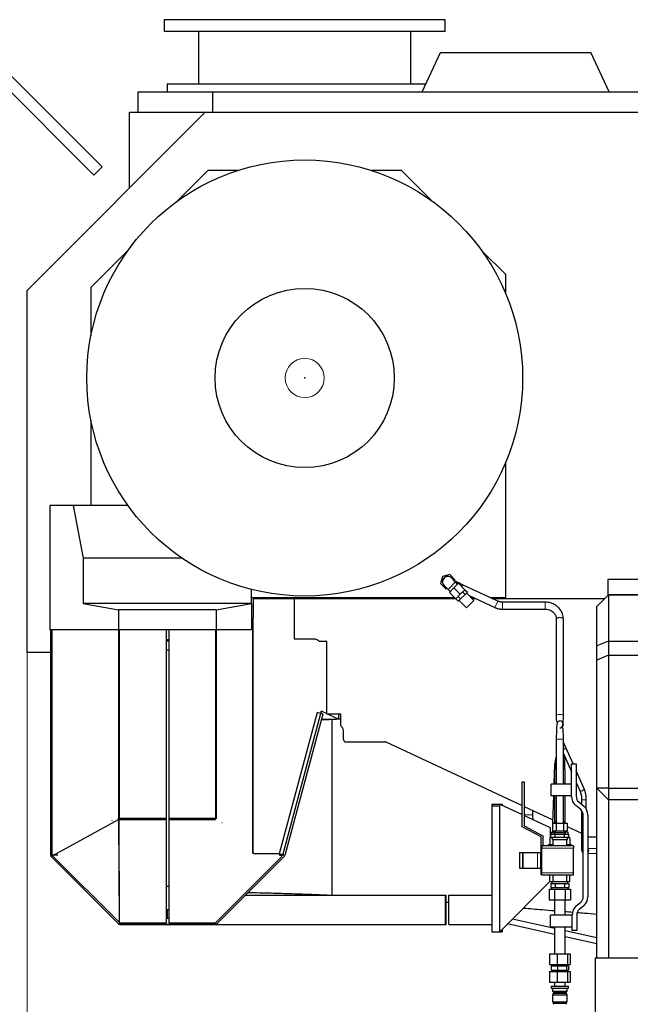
# Model space of a CAD drawing. Header units: inches. Extents: x 0 to 17820, y -10 to 12600.
# Tile 80 of 256: x 1279 to 2323, y 9317 to 10998. Entities that reach past the tile are written whole.
import ezdxf

# ---------------------------------------------------------------- set-up
doc = ezdxf.new("R2010")
doc.units = ezdxf.units.IN
doc.layers.add('1', color=7, linetype='Continuous', true_color=0xffffff)
doc.layers.add('254', color=7, linetype='Continuous', true_color=0xffffff)
doc.styles.add('latin_extended', font='simplex.shx')
doc.dimstyles.get("Standard").update_dxf_attribs({"dimtxt": 0.18, "dimasz": 0.18, "dimexe": 0.18, "dimexo": 0.0625, "dimgap": 0.09, "dimtad": 0, "dimtih": 1, "dimtoh": 1, "dimdec": 4, "dimzin": 0, "dimdsep": 46, "dimtxsty": 'Standard', "dimcen": 0.09, "dimadec": 0, "dimazin": 0, "dimtfac": 1, "dimtdec": 4, "dimtofl": 0, "dimtmove": 0, "dimatfit": 3, "dimfxl": 1, "dimtolj": 1, "dimtzin": 0, "dimarcsym": 0})

# ---------------------------------------------------------------- blocks, each defined once
blk = doc.blocks.new('_U1')
at = {"layer": '254', "color": 3, "linetype": 'Continuous', "lineweight": 13, "transparency": 16777216}
for p, q in [((1291.6, 10505.9), (1291.6, 7002.9)), ((6453.1, 8695.9), (6453.1, 7002.9)), ((1396.6, 7032.9), (6348.1, 7032.9))]:
    blk.add_line(p, q, dxfattribs=at)
at = {"layer": '254', "color": 3, "transparency": 16777216}
for points in [[(1396.6, 7050.4), (1396.6, 7015.4), (1291.6, 7032.9)], [(6348.1, 7015.4), (6348.1, 7050.4), (6453.1, 7032.9)]]:
    blk.add_solid(points, dxfattribs=at)
at = {"layer": 'Defpoints', "color": 0, "transparency": 16777216}
for p in [(1291.6, 10535.9), (6453.1, 8725.9), (6453.1, 7032.9)]:
    blk.add_point(p, dxfattribs=at)
at = {"layer": '254', "color": 2, "lineweight": 13, "transparency": 16777216, "insert": (3697.4, 7190.4), "char_height": 105, "attachment_point": 1, "style": 'latin_extended'}
blk.add_mtext('\\A1;5162', dxfattribs=at)

msp = doc.modelspace()

# ---------------------------------------------------------------- linework, layer by layer
at = {"layer": '1', "color": 2, "linetype": 'Continuous', "lineweight": 25}
for p, q in [((1526.076, 10998.333), (1526.076, 10978.333)), ((2006.076, 10998.333), (1526.076, 10998.333)), ((2006.076, 10978.333), (2006.076, 10998.333)), ((2006.076, 10978.333), (1526.076, 10978.333)), ((1584.576, 10978.333), (1584.576, 10888.333)), ((1947.576, 10888.333), (1947.576, 10978.333)), ((1966.841, 10875.333), (1998.084, 10942.333)), ((1998.084, 10942.333), (2255.07, 10942.333)), ((2286.313, 10875.333), (2255.07, 10942.333)), ((1531.076, 10888.333), (1531.076, 10875.333)), ((1972.902, 10888.333), (1531.076, 10888.333)), ((1481.577, 10875.333), (1609.106, 10875.333)), ((1481.577, 10840.333), (1481.577, 10875.333)), ((1609.106, 10840.333), (1609.106, 10875.333)), ((1609.106, 10875.333), (2587.577, 10875.333)), ((1291.577, 10535.926), (1595.984, 10840.333)), ((1466.577, 10840.333), (1595.984, 10840.333)), ((1466.577, 10710.926), (1466.577, 10840.333)), ((1595.984, 10840.333), (2523.143, 10840.333)), ((1600.577, 10740.833), (1548.242, 10688.499)), ((1651.685, 10740.833), (1600.577, 10740.833)), ((1931.577, 10740.833), (1880.468, 10740.833)), ((1983.909, 10688.501), (1931.577, 10740.833)), ((1463.911, 10604.167), (1400.577, 10540.833)), ((2109.577, 10562.833), (2068.245, 10604.165)), ((2109.577, 10530.424), (2109.577, 10562.833)), ((1291.577, 9917.333), (1291.577, 10535.926)), ((1400.577, 10540.833), (1400.577, 10458.208)), ((1400.577, 10314.463), (1400.577, 10168.333)), ((2109.577, 10011.333), (2109.577, 10242.239)), ((1370.074, 10168.333), (1330.577, 10168.333)), ((1330.577, 10168.333), (1330.577, 9956.333)), ((1464.031, 10168.333), (1370.074, 10168.333)), ((1370.074, 10168.333), (1387.577, 10078.333)), ((1556.572, 10078.333), (1387.577, 10078.333)), ((1387.577, 10078.333), (1387.577, 10000.912)), ((2001.662, 10047.382), (1998.375, 10035.113)), ((2013.931, 10050.67), (2001.662, 10047.382)), ((2022.912, 10041.688), (2013.931, 10050.67)), ((2022.315, 10039.457), (2022.912, 10041.688)), ((2508.143, 10041.983), (2284.143, 10041.983)), ((2284.143, 10041.983), (2284.143, 10015.983)), ((1674.877, 10000.912), (1674.877, 10025.17)), ((1998.375, 10035.113), (2007.356, 10026.132)), ((2007.356, 10026.132), (2009.587, 10026.73)), ((2010.997, 10025.319), (2014.727, 10021.589)), ((2021.091, 10027.953), (2013.313, 10020.175)), ((2028.869, 10035.731), (2021.091, 10027.953)), ((2021.091, 10027.953), (2032.051, 10016.993)), ((2027.455, 10034.317), (2023.725, 10038.047)), ((2028.869, 10035.731), (2039.829, 10024.771)), ((2039.829, 10024.771), (2032.051, 10016.993)), ((2035.837, 10033.273), (2034.403, 10030.197)), ((2096.08, 10005.181), (2035.837, 10033.273)), ((2039.808, 10024.75), (2044.05, 10020.507)), ((1674.877, 10011.333), (2022.155, 10011.333)), ((1678.321, 10009.902), (1823.528, 10009.902)), ((1678.321, 9977.402), (1678.321, 10009.902)), ((1748.143, 10009.901), (2023.598, 10009.901)), ((1748.143, 10009.901), (1748.143, 9940.704)), ((2013.313, 10020.175), (2024.273, 10009.215)), ((2032.051, 10016.993), (2024.273, 10009.215)), ((2024.294, 10009.236), (2028.537, 10004.994)), ((2028.173, 10013.115), (2032.415, 10008.872)), ((2032.415, 10008.872), (2028.537, 10004.994)), ((2040.172, 10016.629), (2032.415, 10008.872)), ((2035.929, 10020.872), (2040.172, 10016.629)), ((2044.05, 10020.507), (2040.172, 10016.629)), ((2055.386, 10006.387), (2042.658, 10019.114)), ((2046.898, 10014.875), (2091.009, 9994.305)), ((2050.437, 10011.333), (2054.492, 10011.333)), ((2051.873, 10009.901), (2057.571, 10009.901)), ((2082.884, 10011.333), (2109.577, 10011.333)), ((2085.959, 10009.901), (2279.138, 10009.901)), ((2285.143, 10015.902), (2265.143, 9995.902)), ((2508.143, 10015.983), (2284.143, 10015.983)), ((2285.143, 10015.902), (2505.143, 10015.902)), ((2285.143, 10015.902), (2285.143, 9936.902)), ((1674.877, 10000.912), (1387.577, 10000.912)), ((1387.577, 10000.912), (1447.577, 9990.333)), ((1614.877, 9990.333), (1447.577, 9990.333)), ((1447.577, 9990.333), (1447.577, 9956.333)), ((1614.877, 9990.333), (1674.877, 10000.912)), ((1614.877, 9990.333), (1614.877, 9956.333)), ((1674.877, 10000.912), (1674.877, 9956.333)), ((2029.93, 10006.387), (2042.658, 9993.659)), ((2042.658, 9993.659), (2049.022, 10000.023)), ((2049.022, 10000.023), (2055.386, 10006.387)), ((2177.144, 10003.401), (2104.11, 10003.401)), ((2104.11, 9991.401), (2177.144, 9991.401)), ((2265.143, 9928.618), (2265.143, 9995.902)), ((1677.029, 9977.402), (1677.029, 9574.655)), ((1677.736, 9977.402), (1678.321, 9977.402)), ((1677.736, 9573.923), (1677.736, 9977.402)), ((2196.144, 9974.549), (2196.144, 9809.401)), ((2208.144, 9809.401), (2208.144, 9974.549)), ((2208.144, 9974.549), (2208.144, 9974.549)), ((1447.577, 9956.333), (1330.577, 9956.333)), ((1332.143, 9570.895), (1332.143, 9956.327)), ((1334.376, 9571.981), (1334.376, 9956.333)), ((1447.533, 9956.332), (1447.533, 9634.274)), ((1614.877, 9956.333), (1447.577, 9956.333)), ((1449.301, 9634.418), (1449.301, 9956.33)), ((1529.444, 9956.332), (1529.444, 9634.095)), ((1534.444, 9634.095), (1534.444, 9956.332)), ((1613.286, 9956.332), (1613.286, 9634.095)), ((1674.877, 9956.333), (1614.877, 9956.333)), ((1615.054, 9634.095), (1615.054, 9956.332)), ((1677.746, 9971.833), (1677.033, 9971.833)), ((1748.143, 9940.704), (1782.35, 9940.704)), ((1534.445, 9938.902), (1529.447, 9938.902)), ((1529.452, 9937.333), (1534.456, 9937.333)), ((1790.052, 9936.901), (1802.343, 9936.901)), ((1803.143, 9936.101), (1803.143, 9812.901)), ((2285.143, 9936.902), (2265.143, 9928.618)), ((2265.143, 9904.618), (2265.143, 9928.618)), ((2285.143, 9936.902), (2505.143, 9936.902)), ((2285.143, 9936.902), (2285.143, 9912.902)), ((1332.142, 9917.333), (1291.577, 9917.333)), ((1529.445, 9921.902), (1534.442, 9921.902)), ((2285.143, 9912.902), (2265.143, 9904.618)), ((2285.143, 9912.902), (2505.143, 9912.902)), ((2285.143, 9912.902), (2285.143, 9685.633)), ((2265.143, 9685.633), (2265.143, 9904.618)), ((1677.737, 9861.225), (1677.031, 9861.225)), ((1677.737, 9852.902), (1677.032, 9852.902)), ((1677.032, 9816.814), (1677.737, 9816.814)), ((1787.166, 9814.791), (1722.458, 9573.295)), ((1794.085, 9817.43), (1727.969, 9570.681)), ((1796.826, 9812.203), (1732.117, 9570.706)), ((1796.826, 9812.203), (1787.166, 9814.791)), ((1796.826, 9812.203), (1792.962, 9813.238)), ((1793.924, 9816.814), (1795.401, 9816.814)), ((1803.144, 9813.206), (1794.085, 9817.43)), ((1796.826, 9812.203), (1796.826, 9812.203)), ((1803.143, 9812.901), (1826.343, 9812.901)), ((1823.528, 9803.701), (1803.799, 9812.901)), ((1823.528, 9812.903), (1823.528, 9803.701)), ((1827.143, 9812.101), (1827.143, 9793.5)), ((1677.737, 9802.902), (1677.032, 9802.902)), ((1812.733, 9802.902), (1794.337, 9802.902)), ((2202.144, 9800.54), (2202.143, 9800.54)), ((1834.517, 9764.901), (1904.386, 9764.901)), ((1904.724, 9764.826), (2138.041, 9656.028)), ((2224.792, 9727.264), (2212.347, 9755.374)), ((2212.371, 9755.312), (2212.347, 9755.374)), ((2212.347, 9755.374), (2212.347, 9755.374)), ((2208.144, 9745.106), (2222.143, 9713.484)), ((1332.144, 9734.709), (1332, 9734.709)), ((1332, 9734.709), (1332, 9571.095)), ((2222.144, 9727.264), (2230.144, 9727.264)), ((2222.144, 9671.591), (2222.144, 9727.264)), ((2230.144, 9727.264), (2230.144, 9671.591)), ((2243.619, 9684.738), (2230.143, 9715.177)), ((2138.043, 9619.434), (2138.043, 9696.54)), ((2138.043, 9696.54), (2141.043, 9696.54)), ((2141.043, 9696.54), (2141.043, 9621.246)), ((2187.143, 9672.54), (2187.143, 9692.54)), ((2222.144, 9692.54), (2187.143, 9692.54)), ((2191.928, 9694.818), (2191.86, 9692.539)), ((2230.143, 9695.415), (2236.304, 9681.5)), ((1448.662, 9631.965), (1448.662, 9681.965)), ((2222.144, 9672.54), (2187.143, 9672.54)), ((2191.267, 9672.539), (2189.889, 9626.04)), ((2243.619, 9684.738), (2243.619, 9684.738)), ((2265.143, 9395.932), (2265.143, 9685.633)), ((2265.143, 9685.633), (2285.143, 9665.633)), ((2285.143, 9685.633), (2265.143, 9685.633)), ((2285.143, 9685.633), (2285.143, 9665.633)), ((2285.143, 9685.633), (2505.143, 9685.633)), ((2085.651, 9658.483), (2085.651, 9655.382)), ((2085.651, 9658.483), (2103.651, 9658.483)), ((2085.651, 9655.382), (2085.651, 9440.459)), ((2085.651, 9655.382), (2099.65, 9655.382)), ((2099.651, 9440.459), (2099.651, 9658.215)), ((2099.842, 9658.394), (2138.044, 9640.58)), ((2103.651, 9658.483), (2103.651, 9656.618)), ((2141.04, 9654.63), (2190.057, 9631.773)), ((2237.857, 9649.079), (2229.288, 9656.27)), ((2234.43, 9662.398), (2242.999, 9655.208)), ((2239.438, 9665.585), (2239.438, 9658.194)), ((2247.438, 9649.93), (2247.438, 9665.585)), ((2285.143, 9665.633), (2285.143, 9395.934)), ((2505.143, 9665.633), (2285.143, 9665.633)), ((2141.044, 9639.181), (2185.651, 9618.381)), ((2156.127, 9640.426), (2156.127, 9647.595)), ((2239.438, 9647.476), (2239.438, 9584.085)), ((2242.144, 9500.078), (2242.144, 9639.887)), ((2250.144, 9639.887), (2250.144, 9500.078)), ((1335.352, 9570.953), (1447.89, 9632.203)), ((1436.778, 9630.939), (1436.118, 9630.58)), ((1436.118, 9630.58), (1436.868, 9630.58)), ((1447.533, 9634.274), (1448.662, 9634.274)), ((1447.897, 9632.197), (1448.709, 9457.087)), ((1449.475, 9456.738), (1448.662, 9631.965)), ((1529.444, 9634.095), (1449.699, 9634.095)), ((1449.779, 9632.327), (1449.779, 9634.095)), ((1449.779, 9632.327), (1529.444, 9632.327)), ((1529.444, 9632.327), (1529.444, 9634.095)), ((1529.444, 9632.327), (1529.444, 9455.134)), ((1613.286, 9634.095), (1534.444, 9634.095)), ((1534.444, 9632.327), (1534.444, 9634.095)), ((1534.444, 9455.336), (1534.444, 9632.327)), ((1534.444, 9632.327), (1613.286, 9632.327)), ((1615.054, 9634.095), (1613.285, 9634.095)), ((1613.286, 9632.327), (1613.286, 9634.095)), ((1625.161, 9626.768), (1624.295, 9626.768)), ((2141.043, 9621.246), (2173.143, 9604.351)), ((2189.441, 9626.04), (2195.792, 9626.04)), ((2189.441, 9626.04), (2189.441, 9613.04)), ((2196.143, 9628.04), (2193.643, 9628.04)), ((2193.643, 9628.04), (2193.643, 9626.039)), ((2195.792, 9626.04), (2208.494, 9626.04)), ((2195.792, 9626.04), (2195.792, 9613.04)), ((2210.643, 9628.04), (2208.143, 9628.04)), ((2208.494, 9626.04), (2214.845, 9626.04)), ((2208.494, 9626.04), (2208.494, 9613.04)), ((2210.643, 9628.04), (2210.643, 9626.039)), ((2210.643, 9628.04), (2210.643, 9626.039)), ((2214.84, 9620.217), (2239.438, 9608.747)), ((2214.845, 9626.04), (2214.845, 9613.04)), ((1677.029, 9604.975), (1677.736, 9604.975)), ((2170.143, 9602.54), (2138.043, 9619.434)), ((2173.143, 9604.351), (2173.143, 9587.039)), ((2188.643, 9609.426), (2185.65, 9609.426)), ((2185.651, 9618.381), (2185.651, 9601.039)), ((2186.555, 9607.04), (2194.349, 9607.04)), ((2186.555, 9602.04), (2186.555, 9607.04)), ((2188.643, 9611.04), (2194.143, 9611.04)), ((2188.643, 9611.04), (2188.643, 9607.04)), ((2189.441, 9613.04), (2195.792, 9613.04)), ((2192.208, 9610.04), (2192.208, 9607.04)), ((2192.208, 9610.04), (2202.143, 9610.04)), ((2194.143, 9613.04), (2194.143, 9610.04)), ((2194.349, 9607.04), (2209.937, 9607.04)), ((2194.349, 9602.04), (2194.349, 9607.04)), ((2195.792, 9613.04), (2208.494, 9613.04)), ((2202.143, 9610.04), (2212.078, 9610.04)), ((2208.494, 9613.04), (2214.845, 9613.04)), ((2209.937, 9607.04), (2217.732, 9607.04)), ((2209.937, 9602.04), (2209.937, 9607.04)), ((2210.143, 9610.04), (2210.143, 9613.04)), ((2210.143, 9611.04), (2215.643, 9611.04)), ((2212.078, 9607.04), (2212.078, 9610.04)), ((2215.643, 9611.04), (2215.643, 9607.04)), ((2215.643, 9611.04), (2215.643, 9607.04)), ((2217.732, 9602.04), (2217.732, 9607.04)), ((2250.142, 9603.755), (2253.016, 9602.415)), ((2170.143, 9572.039), (2170.143, 9602.54)), ((2171.143, 9587.04), (2171.143, 9583.04)), ((2225.643, 9587.04), (2171.143, 9587.04)), ((2182.143, 9589.04), (2182.143, 9587.039)), ((2190.143, 9589.04), (2182.143, 9589.04)), ((2189.143, 9601.04), (2184.823, 9601.04)), ((2184.823, 9601.04), (2184.823, 9589.04)), ((2186.555, 9602.04), (2194.349, 9602.04)), ((2189.143, 9602.04), (2189.143, 9598.04)), ((2189.143, 9598.04), (2215.143, 9598.04)), ((2190.143, 9598.04), (2190.143, 9587.04)), ((2194.349, 9602.04), (2209.937, 9602.04)), ((2209.937, 9602.04), (2217.732, 9602.04)), ((2214.143, 9587.04), (2214.143, 9598.04)), ((2222.143, 9589.04), (2214.144, 9589.04)), ((2215.143, 9598.04), (2215.143, 9602.04)), ((2219.464, 9601.04), (2215.143, 9601.04)), ((2219.464, 9601.04), (2219.464, 9589.04)), ((2222.143, 9587.039), (2222.143, 9589.04)), ((2225.643, 9587.04), (2225.643, 9583.04)), ((2253.016, 9602.415), (2265.147, 9602.415)), ((1332, 9571.095), (1332.144, 9571.095)), ((1332.732, 9569.327), (1334.3, 9570.895)), ((1332.876, 9569.127), (1334.644, 9570.895)), ((1334.781, 9571.981), (1334.376, 9571.981)), ((1334.781, 9571.981), (1344.165, 9571.981)), ((1334.816, 9570.394), (1335.536, 9571.981)), ((1334.816, 9570.394), (1335.364, 9570.942)), ((1448.067, 9457.144), (1334.816, 9570.394)), ((1335.352, 9570.953), (1335.819, 9571.981)), ((1335.364, 9570.942), (1335.352, 9570.953)), ((1615.518, 9453.634), (1731.47, 9569.586)), ((1679.2, 9573.923), (1677.736, 9573.923)), ((1679.2, 9573.358), (1679.2, 9573.923)), ((1722.337, 9573.358), (1679.2, 9573.358)), ((1722.337, 9573.943), (1722.337, 9573.358)), ((1723.337, 9573.943), (1722.337, 9573.943)), ((1732.117, 9570.706), (1722.458, 9573.295)), ((1723.337, 9570.681), (1723.337, 9573.943)), ((1727.969, 9570.681), (1723.337, 9570.681)), ((1727.063, 9569.068), (1727.063, 9570.681)), ((1731.47, 9569.586), (1729.702, 9571.354)), ((2133.013, 9576.04), (2138.513, 9576.04)), ((2133.013, 9576.04), (2133.013, 9549.287)), ((2138.513, 9576.04), (2139.513, 9576.04)), ((2138.513, 9576.04), (2138.513, 9549.287)), ((2139.513, 9576.04), (2164.143, 9576.04)), ((2164.143, 9576.04), (2169.143, 9576.04)), ((2169.143, 9576.04), (2169.143, 9549.287)), ((2171.143, 9572.04), (2169.143, 9572.04)), ((2171.143, 9541.04), (2171.143, 9583.04)), ((2225.643, 9541.04), (2225.643, 9583.04)), ((2265.144, 9581.906), (2250.144, 9582.871)), ((2250.144, 9574.855), (2265.146, 9573.889)), ((1332.904, 9569.154), (1332.732, 9569.327)), ((1332.876, 9569.127), (1448.369, 9453.634)), ((1727.063, 9569.068), (1613.811, 9455.816)), ((2133.013, 9549.287), (2138.513, 9549.287)), ((2138.513, 9549.287), (2139.513, 9549.287)), ((2139.513, 9549.287), (2164.143, 9549.287)), ((2164.143, 9549.287), (2169.143, 9549.287)), ((2169.143, 9552.04), (2171.143, 9552.04)), ((2170.143, 9537.54), (2170.143, 9552.04)), ((2171.143, 9537.54), (2170.143, 9537.54)), ((2171.143, 9537.04), (2171.143, 9541.04)), ((2225.643, 9537.04), (2171.143, 9537.04)), ((2184.823, 9526.04), (2184.823, 9537.039)), ((2190.143, 9537.04), (2190.143, 9526.04)), ((2214.143, 9526.04), (2214.143, 9537.04)), ((2219.464, 9526.04), (2219.464, 9537.039)), ((2225.643, 9537.04), (2225.643, 9541.04)), ((2185.231, 9526.039), (2099.651, 9440.459)), ((2184.823, 9526.04), (2188.643, 9526.04)), ((2186.555, 9523.04), (2190.452, 9523.04)), ((2186.555, 9523.04), (2186.555, 9516.04)), ((2188.643, 9526.04), (2188.643, 9523.04)), ((2188.643, 9526.04), (2215.643, 9526.04)), ((2190.452, 9523.04), (2194.349, 9523.04)), ((2194.349, 9523.04), (2202.143, 9523.04)), ((2194.349, 9523.04), (2194.349, 9516.04)), ((2202.143, 9523.04), (2209.937, 9523.04)), ((2209.937, 9523.04), (2213.835, 9523.04)), ((2209.937, 9523.04), (2209.937, 9516.04)), ((2213.835, 9523.04), (2217.732, 9523.04)), ((2215.643, 9523.04), (2215.643, 9526.04)), ((2215.643, 9526.04), (2219.464, 9526.04)), ((2217.732, 9523.04), (2217.732, 9516.04)), ((1664.788, 9502.902), (2006.993, 9502.902)), ((2006.993, 9502.902), (2007.645, 9502.902)), ((2006.993, 9452.902), (2006.993, 9502.902)), ((2007.645, 9452.902), (2007.645, 9502.902)), ((2012.645, 9502.902), (2085.649, 9502.902)), ((2012.645, 9452.902), (2012.645, 9502.902)), ((2183.668, 9513.04), (2192.906, 9513.04)), ((2183.668, 9513.04), (2183.668, 9495.04)), ((2186.555, 9516.04), (2188.598, 9516.04)), ((2188.143, 9516.04), (2188.143, 9513.04)), ((2188.598, 9516.04), (2192.306, 9516.04)), ((2192.306, 9516.04), (2194.349, 9516.04)), ((2192.906, 9513.04), (2211.381, 9513.04)), ((2192.906, 9513.04), (2192.906, 9495.04)), ((2194.349, 9516.04), (2198.435, 9516.04)), ((2198.435, 9516.04), (2205.851, 9516.04)), ((2205.851, 9516.04), (2209.937, 9516.04)), ((2209.937, 9516.04), (2211.98, 9516.04)), ((2211.381, 9513.04), (2220.618, 9513.04)), ((2211.381, 9513.04), (2211.381, 9495.04)), ((2211.98, 9516.04), (2215.689, 9516.04)), ((2215.689, 9516.04), (2217.732, 9516.04)), ((2216.143, 9513.04), (2216.143, 9516.04)), ((2220.618, 9513.04), (2220.618, 9495.04)), ((2183.668, 9495.04), (2192.906, 9495.04)), ((2192.906, 9495.04), (2211.381, 9495.04)), ((2193.143, 9495.04), (2193.143, 9468.54)), ((2211.143, 9468.54), (2211.143, 9495.04)), ((2211.381, 9495.04), (2220.618, 9495.04)), ((2230.288, 9484.534), (2237.857, 9490.886)), ((1531.157, 9462.903), (1531.157, 9478.409)), ((1531.657, 9462.903), (1531.657, 9478.405)), ((2186.144, 9448.54), (2186.144, 9468.54)), ((2223.144, 9468.54), (2186.144, 9468.54)), ((2223.144, 9442.54), (2223.144, 9469.213)), ((2231.144, 9469.213), (2231.144, 9442.54)), ((2242.999, 9484.757), (2235.43, 9478.406)), ((1448.359, 9457.437), (1448.067, 9457.144)), ((1448.709, 9457.087), (1448.359, 9457.437)), ((1448.369, 9453.634), (1450.497, 9455.763)), ((1448.396, 9453.663), (1448.425, 9453.634)), ((1448.425, 9453.634), (1450.177, 9455.386)), ((1448.425, 9453.634), (1448.718, 9453.341)), ((1448.709, 9457.087), (1449.465, 9458.754)), ((1448.718, 9453.341), (1450.177, 9454.801)), ((1449.248, 9453.872), (1449.485, 9453.634)), ((1450.722, 9455.548), (1449.475, 9456.738)), ((1449.485, 9453.634), (1449.485, 9454.109)), ((1449.485, 9453.634), (1449.781, 9453.634)), ((1449.778, 9452.902), (1449.778, 9454.403)), ((1449.778, 9452.902), (1452.314, 9452.902)), ((1450.177, 9452.902), (1450.177, 9455.442)), ((1613.751, 9452.902), (1450.177, 9452.902)), ((1450.192, 9452.902), (1529.157, 9452.902)), ((1450.722, 9455.134), (1450.722, 9455.548)), ((1529.444, 9455.134), (1450.722, 9455.134)), ((1452.314, 9452.902), (1531.157, 9452.902)), ((1534.443, 9462.902), (1529.444, 9462.902)), ((1531.157, 9452.902), (1531.657, 9452.902)), ((1531.657, 9452.902), (2006.993, 9452.902)), ((1534.944, 9455.336), (1534.444, 9455.336)), ((1534.944, 9455.134), (1534.944, 9455.336)), ((1613.165, 9455.134), (1534.944, 9455.134)), ((1613.165, 9456.463), (1613.165, 9455.134)), ((1613.811, 9455.816), (1613.165, 9456.463)), ((1615.518, 9453.634), (1613.165, 9455.988)), ((1613.751, 9452.902), (1613.751, 9455.402)), ((2006.993, 9452.902), (2007.645, 9452.902)), ((2012.645, 9452.902), (2085.649, 9452.902)), ((2193.147, 9436.003), (2112.976, 9453.774)), ((2193.148, 9446.246), (2121.359, 9462.159)), ((2085.651, 9440.459), (2103.651, 9440.459)), ((2103.651, 9444.462), (2103.651, 9440.459)), ((2223.144, 9448.54), (2186.144, 9448.54)), ((2193.143, 9448.54), (2193.143, 9402.54)), ((2211.143, 9402.54), (2211.143, 9448.54)), ((2265.151, 9430.285), (2211.144, 9442.256)), ((2231.144, 9442.54), (2223.144, 9442.54)), ((2265.15, 9420.042), (2211.143, 9432.014)), ((2184.376, 9402.54), (2197.646, 9402.54)), ((2184.376, 9402.54), (2184.376, 9384.54)), ((2197.646, 9402.54), (2215.413, 9402.54)), ((2197.646, 9402.54), (2197.646, 9384.54)), ((2215.413, 9402.54), (2219.911, 9402.54)), ((2215.413, 9402.54), (2215.413, 9384.54)), ((2219.911, 9402.54), (2219.911, 9384.54)), ((2184.376, 9384.54), (2197.646, 9384.54)), ((2190.143, 9384.54), (2190.143, 9382.04)), ((2197.646, 9384.54), (2215.413, 9384.54)), ((2214.143, 9382.04), (2214.143, 9384.54)), ((2215.413, 9384.54), (2219.911, 9384.54)), ((2262.923, 9395.93), (2554.923, 9395.93)), ((2262.923, 9245.93), (2262.923, 9395.93)), ((2184.376, 9372.54), (2197.646, 9372.54)), ((2184.376, 9372.54), (2184.376, 9354.54)), ((2187.152, 9382.04), (2198.348, 9382.04)), ((2187.152, 9382.04), (2187.152, 9375.04)), ((2187.152, 9375.04), (2198.348, 9375.04)), ((2190.143, 9375.04), (2190.143, 9372.54)), ((2197.646, 9372.54), (2215.413, 9372.54)), ((2197.646, 9372.54), (2197.646, 9354.54)), ((2198.348, 9382.04), (2213.34, 9382.04)), ((2198.348, 9382.04), (2198.348, 9375.04)), ((2198.348, 9375.04), (2213.34, 9375.04)), ((2213.34, 9382.04), (2217.134, 9382.04)), ((2213.34, 9382.04), (2213.34, 9375.04)), ((2213.34, 9375.04), (2217.134, 9375.04)), ((2214.143, 9372.54), (2214.143, 9375.04)), ((2215.413, 9372.54), (2219.911, 9372.54)), ((2215.413, 9372.54), (2215.413, 9354.54)), ((2217.134, 9382.04), (2217.134, 9375.04)), ((2219.911, 9372.54), (2219.911, 9354.54)), ((2184.376, 9354.54), (2197.646, 9354.54)), ((2193.143, 9354.54), (2193.143, 9347.74)), ((2197.646, 9354.54), (2215.413, 9354.54)), ((2211.143, 9347.74), (2211.143, 9354.54)), ((2215.413, 9354.54), (2219.911, 9354.54)), ((2187.143, 9347.74), (2187.143, 9344.24)), ((2187.143, 9347.74), (2217.143, 9347.74)), ((2187.143, 9344.24), (2217.143, 9344.24)), ((2189.643, 9344.24), (2189.643, 9339.24)), ((2189.643, 9339.24), (2191.143, 9337.74)), ((2189.643, 9339.24), (2214.643, 9339.24)), ((2191.143, 9335.74), (2189.643, 9332.94)), ((2191.143, 9337.74), (2191.143, 9335.74)), ((2191.143, 9337.74), (2213.143, 9337.74)), ((2191.143, 9335.74), (2213.143, 9335.74)), ((2213.143, 9337.74), (2214.643, 9339.24)), ((2213.143, 9335.74), (2213.143, 9337.74)), ((2214.643, 9332.94), (2213.143, 9335.74)), ((2214.643, 9339.24), (2214.643, 9344.24)), ((2217.143, 9344.24), (2217.143, 9347.74)), ((2189.643, 9332.94), (2189.643, 9321.04)), ((2189.643, 9332.94), (2214.643, 9332.94)), ((2189.643, 9321.04), (2190.843, 9320.54)), ((2189.643, 9321.04), (2214.643, 9321.04)), ((2190.843, 9320.54), (2190.843, 9318.54)), ((2190.843, 9320.54), (2213.443, 9320.54)), ((2190.843, 9318.54), (2191.643, 9316.54)), ((2190.843, 9318.54), (2213.443, 9318.54)), ((2212.643, 9316.54), (2213.443, 9318.54)), ((2213.443, 9320.54), (2214.643, 9321.04)), ((2213.443, 9318.54), (2213.443, 9320.54)), ((2214.643, 9321.04), (2214.643, 9332.94))]:
    msp.add_line(p, q, dxfattribs=at)
at = {"layer": '1', "color": 110, "linetype": 'Continuous', "lineweight": 13}
for p, q in [((2023.725, 10038.047), (2010.997, 10025.319)), ((2096.08, 10005.181), (2091.009, 9994.305)), ((2104.11, 10003.401), (2104.11, 9991.401)), ((2177.144, 10003.401), (2177.144, 9991.401)), ((2239.438, 9665.585), (2243.438, 9665.585)), ((2243.438, 9665.585), (2247.438, 9665.585)), ((2141.043, 9640.426), (2156.127, 9640.426)), ((2139.513, 9576.04), (2139.513, 9549.287)), ((2164.143, 9576.04), (2164.143, 9549.287)), ((2225.643, 9583.04), (2171.143, 9583.04)), ((2242.143, 9584.085), (2239.438, 9584.085)), ((2225.643, 9541.04), (2171.143, 9541.04))]:
    msp.add_line(p, q, dxfattribs=at)
at = {"layer": '1', "color": 2, "linetype": 'Continuous', "lineweight": 25}
for radius in [372.5, 153.098]:
    msp.add_circle((1766.077, 10386.333), radius, dxfattribs=at)
at = {"layer": '1', "color": 110, "linetype": 'Continuous', "lineweight": 13}
msp.add_circle((1766.077, 10386.333), 33.463, dxfattribs=at)
at = {"layer": '1', "color": 2, "linetype": 'Continuous', "lineweight": 25}
for centre, radius, start, end in [((2010.643, 10038.401), 9, 90, 225.028125), ((2010.643, 10038.401), 9, 45.0225, 90), ((1802.343, 9936.101), 0.8, 0, 90), ((1826.343, 9812.101), 0.8, 0, 90), ((2202.143, 9794.54), 6, 0, 90.084375), ((2202.144, 9794.54), 6, 269.994375, 0), ((2202.144, 9794.54), 6, 0, 90), ((2202.143, 9794.54), 6, 307.99125, 0), ((1904.386, 9764.101), 0.8, 65, 90), ((2202.142, 9734.54), 9, 312.1425, 47.503125), ((2202.142, 9734.54), 9, 312.1425, 47.503125), ((2242.144, 9671.591), 20, 180, 230), ((2242.144, 9671.591), 12, 180, 230), ((2230.144, 9639.887), 20, 0, 50), ((2230.144, 9639.887), 12, 0, 50), ((1448.891, 9633.506), 1, 36.089894, 65.812328), ((2243.438, 9579.295), 4, 162, 180), ((2243.438, 9579.295), 4, 180, 251.11125), ((2230.144, 9500.078), 12, 310, 0), ((2230.144, 9500.078), 20, 310, 0), ((1532.744, 9652.902), 174.5, 268.824375, 270.5625), ((2243.144, 9469.213), 20, 130, 180), ((2243.144, 9469.213), 12, 130, 180)]:
    msp.add_arc(centre, radius, start, end, dxfattribs=at)
for centre, major_axis, ratio, start_param, end_param in [((2202.144, 9974.549), (6, 0), 0.40553396, 1.57079633, 3.14159262), ((2202.144, 9974.549), (6, 0), 0.40553396, 0, 1.57079633), ((1812.744, 9652.902), (0, -150), 0.0004465, 0, 3.14159265), ((2200.924, 9694.551), (8.996, -0.267), 0.00010951, 2.62322987, 3.14159428), ((1448.891, 9682.653), (1, 0), 0.70710678, 4.48114913, 5.13455477), ((2239.961, 9683.119), (3.658, 1.619), 0.46101347, 4.51105261, 6.28318531), ((1447.986, 9633.506), (0, -1), 0.70710678, 3.836445, 4.99803149), ((1448.891, 9632.653), (1, 0), 0.70710678, 4.48114913, 5.80412555)]:
    msp.add_ellipse(centre, major_axis=major_axis, ratio=ratio, start_param=start_param, end_param=end_param, dxfattribs=at)
at = {"layer": '1', "color": 110, "linetype": 'Continuous', "lineweight": 13}
for centre, major_axis, ratio, start_param, end_param in [((2202.144, 9809.401), (6, 0), 0.40553396, 1.57079633, 3.14021817), ((2202.144, 9809.401), (6, 0), 0.40553396, 0.00049084, 1.57079633), ((2202.143, 9769.54), (6, 0), 0.00003857, 3.1416011, 4.71238897), ((2202.143, 9769.54), (6, 0), 0.00003857, 4.71238897, 6.28318531), ((2208.689, 9753.754), (3.658, 1.619), 0.46101347, 4.51105261, 6.24727342), ((2208.689, 9753.754), (3.658, 1.619), 0.46101347, 4.36074703, 4.51105261), ((2202.142, 9694.54), (-9, 0), 0.00001815, 5.44290745, 6.28318531), ((2202.142, 9694.54), (-9, 0), 0.00001815, 3.14159293, 3.96802788), ((2239.961, 9683.119), (3.658, 1.619), 0.46101347, 3.14151456, 4.51105261), ((2194.369, 9600.426), (0, -9), 0.90613945, 4.42198801, 4.64405934), ((2248.912, 9578.942), (0.257, 3.992), 0.63435175, 3.74788933, 5.87916542)]:
    msp.add_ellipse(centre, major_axis=major_axis, ratio=ratio, start_param=start_param, end_param=end_param, dxfattribs=at)
at = {"layer": '1', "color": 2, "linetype": 'Continuous', "lineweight": 25}
for points, knots in [([(2011.435, 10047.358), (2011.414, 10047.363), (2010.701, 10047.509), (2009.268, 10047.342), (2007.313, 10046.85), (2005.176, 10045.686), (2003.484, 10044.216), (2002.904, 10042.842), (2002.784, 10042.483)], [0, 0, 0, 0, 0.00627098, 0.20633091, 0.39755645, 0.57588699, 0.89515106, 1, 1, 1, 1]), ([(2023.725, 10038.047), (2022.724, 10039.048), (2021.139, 10040.633), (2019.126, 10042.647), (2017.977, 10043.795), (2017.203, 10044.569), (2017.013, 10044.759), (2017.007, 10044.765)], [0, 0, 0, 0, 0.28160257, 0.48367586, 0.68144807, 0.79237332, 1, 1, 1, 1]), ([(2004.28, 10032.037), (2004.283, 10032.033), (2004.429, 10031.887), (2005.069, 10031.248), (2006.133, 10030.183), (2007.582, 10028.734), (2009.216, 10027.1), (2010.277, 10026.039), (2010.997, 10025.319)], [0, 0, 0, 0, 0.17867851, 0.28231089, 0.48432266, 0.68154424, 0.79246048, 1, 1, 1, 1]), ([(2035.837, 10033.272), (2032.746, 10034.718), (2027.931, 10036.952), (2023.677, 10038.894), (2022.103, 10039.606)], [0, 0, 0, 0, 0.58388885, 1, 1, 1, 1]), ([(2208.144, 9974.549), (2208.092, 9977.734), (2206.956, 9984.218), (2202.372, 9991.955), (2196.541, 9997.267), (2190.899, 10000.627), (2184.272, 10002.847), (2179.586, 10003.379), (2177.144, 10003.401)], [0, 0, 0, 0, 0.20281931, 0.43909249, 0.56835585, 0.70544236, 0.85090523, 1, 1, 1, 1]), ([(2177.144, 9991.401), (2178.765, 9991.413), (2181.749, 9991.108), (2185.886, 9989.724), (2189.298, 9987.705), (2192.78, 9984.583), (2195.541, 9980.1), (2196.157, 9976.393), (2196.144, 9974.549)], [0, 0, 0, 0, 0.15750537, 0.30057601, 0.43705836, 0.56597122, 0.79604147, 1, 1, 1, 1]), ([(1782.35, 9940.704), (1783.103, 9940.704), (1783.845, 9940.633), (1785.306, 9940.338), (1786.032, 9940.109), (1787.384, 9939.482), (1788.026, 9939.076), (1789.158, 9938.098), (1789.644, 9937.535), (1790.052, 9936.901)], [0, 0, 0, 0, 0.25, 0.25, 0.5, 0.5, 0.75, 0.75, 1, 1, 1, 1]), ([(2196.144, 9809.401), (2196.14, 9808.038), (2196.144, 9805.61), (2196.154, 9802.61), (2196.235, 9800.535), (2196.446, 9799.639), (2196.687, 9799.422), (2196.765, 9799.384)], [0, 0, 0, 0, 0.25341127, 0.49272333, 0.71591305, 0.92253651, 1, 1, 1, 1]), ([(2204.989, 9789.461), (2205.05, 9789.508), (2206.189, 9790.436), (2207.516, 9793.275), (2208.073, 9799.589), (2208.241, 9805.661), (2208.144, 9809.401)], [0, 0, 0, 0, 0.01395317, 0.26965501, 0.60153074, 1, 1, 1, 1]), ([(1828.969, 9791.164), (1829.672, 9790.188), (1830.292, 9789.131), (1831.231, 9786.909), (1831.566, 9785.721), (1831.603, 9784.499)], [0, 0, 0, 0, 0.5, 0.5, 1, 1, 1, 1]), ([(2202.143, 9800.54), (2201.542, 9800.506), (2200.277, 9800.292), (2198.262, 9798.714), (2197.154, 9795.471), (2196.531, 9790.251), (2196.266, 9784.653), (2196.16, 9777.548), (2196.135, 9772.356), (2196.143, 9769.54)], [0, 0, 0, 0, 0.05775133, 0.13693557, 0.35658978, 0.49318123, 0.64616911, 0.81524641, 1, 1, 1, 1]), ([(2208.143, 9769.54), (2208.147, 9771.586), (2208.143, 9775.375), (2208.132, 9780.576), (2208.052, 9784.598), (2207.794, 9787.298), (2207.365, 9788.338), (2206.995, 9788.604), (2206.95, 9788.631)], [0, 0, 0, 0, 0.22402506, 0.43462529, 0.63075527, 0.81187505, 0.97802253, 1, 1, 1, 1]), ([(1832.048, 9769.727), (1832.076, 9768.8), (1832.338, 9767.879), (1833.21, 9766.243), (1833.821, 9765.514), (1834.517, 9764.901)], [0, 0, 0, 0, 0.5, 0.5, 1, 1, 1, 1]), ([(2212.359, 9755.346), (2211.333, 9757.667), (2209.818, 9761.073), (2208.522, 9763.946), (2208.064, 9764.954)], [0, 0, 0, 0, 0.6135853, 1, 1, 1, 1]), ([(2195.836, 9739.107), (2195.224, 9737.664), (2194.414, 9734.274), (2193.709, 9727.456), (2193.334, 9718.65), (2193.17, 9707.342), (2193.131, 9699.05), (2193.142, 9694.54)], [0, 0, 0, 0, 0.17676531, 0.35010933, 0.54552806, 0.76243292, 1, 1, 1, 1]), ([(2193.863, 9729.14), (2193.856, 9729.137), (2193.567, 9728.998), (2193.221, 9727.514), (2192.838, 9722.076), (2192.512, 9713.45), (2192.194, 9703.67), (2192.019, 9697.941), (2191.928, 9694.818)], [0, 0, 0, 0, 0.00338501, 0.14569034, 0.35745055, 0.64100488, 0.81106607, 1, 1, 1, 1]), ([(2211.142, 9694.54), (2211.146, 9697.808), (2211.141, 9703.878), (2211.127, 9712.238), (2211.027, 9718.79), (2210.712, 9723.327), (2210.127, 9725.384), (2209.546, 9725.934), (2209.377, 9726.045)], [0, 0, 0, 0, 0.21587587, 0.41901217, 0.60851242, 0.78375535, 0.94446403, 1, 1, 1, 1]), ([(2210.727, 9722.028), (2210.735, 9722.352), (2210.81, 9725.544), (2210.868, 9729.084), (2210.802, 9731.893), (2210.775, 9732.494)], [0, 0, 0, 0, 0.08010007, 0.79792378, 1, 1, 1, 1]), ([(2239.439, 9584.085), (2239.44, 9583.469), (2239.45, 9582.418), (2239.483, 9581.315), (2239.52, 9580.775), (2239.553, 9580.53), (2239.579, 9580.47), (2239.592, 9580.466), (2239.592, 9580.466)], [0, 0, 0, 0, 0.3166215, 0.6062099, 0.74185717, 0.87232101, 0.99937273, 1, 1, 1, 1]), ([(1534.44, 9517.979), (1533.916, 9517.973), (1533.393, 9517.969), (1531.722, 9517.968), (1530.573, 9517.981), (1529.423, 9518.009)], [0, 0, 0, 0, 0.31315789, 0.31315789, 1, 1, 1, 1]), ([(1669.248, 9507.655), (1675.644, 9507.516), (1690.674, 9507.169), (1715.895, 9506.498), (1745.58, 9505.575), (1778.239, 9504.396), (1800.938, 9503.436), (1812.744, 9502.902)], [0, 0, 0, 0, 0.14787425, 0.33962646, 0.5454027, 0.76553293, 1, 1, 1, 1]), ([(2140.064, 9480.882), (2150.644, 9480.019), (2168.335, 9478.569), (2186.027, 9477.116), (2193.138, 9476.534)], [0, 0, 0, 0, 0.59800479, 1, 1, 1, 1]), ([(2232.086, 9473.36), (2236.079, 9473.037), (2247.095, 9472.149), (2258.111, 9471.272), (2265.134, 9470.716)], [0, 0, 0, 0, 0.36251892, 1, 1, 1, 1])]:
    msp.add_open_spline(points, degree=3, knots=knots, dxfattribs=at)
for points, degree in [([(2091.009, 9994.305), (2097.258, 9991.492), (2104.11, 9991.401)], 2), ([(2104.11, 10003.401), (2099.886, 10003.347), (2096.08, 10005.181)], 2), ([(1812.744, 9802.902), (1806.492, 9802.62), (1800.271, 9802.348), (1794.074, 9802.088)], 3), ([(1827.153, 9803.574), (1822.35, 9803.345), (1817.547, 9803.121), (1812.744, 9802.902)], 3), ([(1827.143, 9793.5), (1827.781, 9792.75), (1828.388, 9791.97), (1828.969, 9791.164)], 3), ([(1831.603, 9784.499), (1831.75, 9779.575), (1831.898, 9774.651), (1832.048, 9769.727)], 3), ([(2196.143, 9769.54), (2196.143, 9692.54)], 1), ([(2208.143, 9692.54), (2208.143, 9769.54)], 1), ([(2193.142, 9694.54), (2193.142, 9692.539)], 1), ([(2211.142, 9692.539), (2211.142, 9694.54)], 1), ([(2193.142, 9672.539), (2193.143, 9626.04)], 1), ([(2196.143, 9672.54), (2196.143, 9626.04)], 1), ([(2208.143, 9626.04), (2208.143, 9672.54)], 1), ([(2211.143, 9626.04), (2211.142, 9672.539)], 1), ([(2236.292, 9681.528), (2239.419, 9674.426), (2239.439, 9665.585)], 2), ([(2247.438, 9665.585), (2247.34, 9676.075), (2243.631, 9684.71)], 2), ([(2156.511, 9632.124), (2156.26, 9634.788), (2156.135, 9637.542), (2156.125, 9640.426)], 3), ([(1447.89, 9632.203), (1448.979, 9634.602)], 1), ([(2189.508, 9613.19), (2189.471, 9611.949), (2189.436, 9610.779), (2189.402, 9609.661)], 3), ([(2193.143, 9613.04), (2193.143, 9611.04)], 1), ([(2211.143, 9611.04), (2211.143, 9613.04)], 1), ([(1332.143, 9570.895), (1336.471, 9570.895)], 1), ([(2007.652, 9491.227), (2009.318, 9491.106), (2010.985, 9490.984), (2012.651, 9490.862)], 3), ([(2211.138, 9475.061), (2215.465, 9474.708), (2219.791, 9474.356), (2224.118, 9474.005)], 3)]:
    msp.add_open_spline(points, degree=degree, dxfattribs=at)
msp.add_rational_spline([(2099.651, 9658.215), (2099.747, 9658.303), (2099.842, 9658.394)], [1, 0.999954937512, 1], degree=2, dxfattribs=at)
at = {"layer": '254', "color": 2, "linetype": 'Continuous', "lineweight": 25}
for p, q in [((1419.595, 10746.958), (995.331, 11171.222)), ((981.188, 11157.079), (1405.452, 10732.815)), ((1419.595, 10746.958), (1405.452, 10732.815))]:
    msp.add_line(p, q, dxfattribs=at)
msp.add_point((1766.077, 10386.333), dxfattribs=at)

# ---------------------------------------------------------------- dimensions: what is measured, and where the dimension line sits
at = {"layer": '254', "color": 2, "linetype": 'Continuous', "lineweight": 13}
dim = msp.add_linear_dim(base=(6453.143, 7032.901), p1=(1291.577, 10535.926), p2=(6453.143, 8725.901), dimstyle='Standard', override={"dimscale": 30, "dimtxt": 3.5, "dimasz": 3.5, "dimexe": 1, "dimexo": 1, "dimgap": 1.75, "dimtad": 1, "dimtih": 1, "dimtoh": 0, "dimdec": 0, "dimlfac": 1, "dimzin": 8, "dimdsep": 46, "dimlunit": 2, "dimtxsty": 'latin_extended', "dimsah": 1, "dimse1": 0, "dimse2": 0, "dimsd1": 0, "dimsd2": 0, "dimclrd": 3, "dimclre": 3, "dimclrt": 2, "dimtol": 0, "dimtm": -0.1, "dimtfac": 0.714286, "dimtdec": 3, "dimtofl": 1, "dimtmove": 0, "dimtzin": 8, "dimlwd": 13, "dimlwe": 13}, dxfattribs=at)
dim.commit()
dim.dimension.update_dxf_attribs({"geometry": '_U1', "text_midpoint": (3872.36, 7032.901), "dimtype": 160})

doc.saveas('drawing.dxf')
